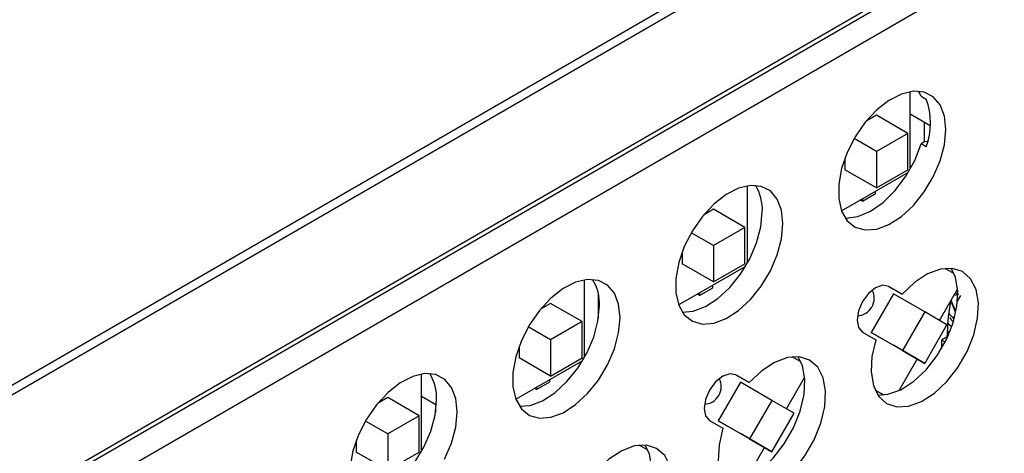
# Model space of a CAD drawing. Header units: millimetres. Extents: x 7187 to 8806, y -3756 to -2918.
# Tile 83 of 250: x 7735 to 7819, y -3641 to -3604. Entities that reach past the tile are written whole.
import ezdxf

# ---------------------------------------------------------------- set-up
doc = ezdxf.new("R2010")
doc.units = ezdxf.units.MM
doc.header["$LTSCALE"] = 3

msp = doc.modelspace()

# ---------------------------------------------------------------- linework, layer by layer
at = {"linetype": 'Continuous', "lineweight": 30}
for p, q in [((7929.296, -3535.002), (7671.343, -3683.915)), ((7804.647, -3595.055), (7688.682, -3662)), ((7803.94, -3594.647), (7689.389, -3660.776)), ((7684.085, -3673.881), (7809.243, -3601.628)), ((7684.213, -3674.199), (7809.371, -3601.947)), ((7810.75, -3616.576), (7810.75, -3609.956)), ((7811.669, -3610.337), (7811.437, -3609.921)), ((7811.669, -3610.337), (7812.111, -3610.593)), ((7807.85, -3611.97), (7806.984, -3612.47)), ((7810.537, -3613.522), (7807.85, -3611.97)), ((7810.75, -3611.844), (7812.45, -3612.85)), ((7811.937, -3612.546), (7811.937, -3614.265)), ((7810.537, -3613.522), (7807.85, -3615.073)), ((7810.537, -3616.624), (7810.537, -3613.522)), ((7807.85, -3615.073), (7805.944, -3613.972)), ((7811.961, -3614.252), (7811.669, -3614.42)), ((7812.111, -3614.675), (7811.669, -3614.42)), ((7812.184, -3614.204), (7811.961, -3614.252)), ((7807.85, -3615.073), (7807.85, -3618.176)), ((7805.163, -3615.624), (7805.163, -3616.624)), ((7804.869, -3620.142), (7810.601, -3616.833)), ((7807.85, -3618.176), (7805.163, -3616.624)), ((7807.85, -3618.176), (7810.537, -3616.624)), ((7796.82, -3624.617), (7796.82, -3617.998)), ((7806.648, -3619.319), (7807.78, -3618.666)), ((7807.78, -3618.666), (7807.78, -3618.462)), ((7806.648, -3619.319), (7806.471, -3619.217)), ((7806.648, -3619.115), (7806.648, -3619.319)), ((7793.92, -3620.012), (7793.054, -3620.512)), ((7796.607, -3621.563), (7793.92, -3620.012)), ((7793.92, -3623.114), (7792.014, -3622.014)), ((7796.607, -3621.563), (7793.92, -3623.114)), ((7796.607, -3624.666), (7796.607, -3621.563)), ((7793.92, -3623.114), (7793.92, -3626.217)), ((7791.233, -3623.666), (7791.233, -3624.666)), ((7793.92, -3626.217), (7791.233, -3624.666)), ((7793.92, -3626.217), (7796.607, -3624.666)), ((7790.939, -3628.184), (7796.671, -3624.875)), ((7814.469, -3625.481), (7813.736, -3625.057)), ((7782.89, -3632.659), (7782.89, -3626.039)), ((7793.85, -3626.708), (7793.85, -3626.503)), ((7784.077, -3629.324), (7784.077, -3627.291)), ((7792.718, -3627.361), (7792.541, -3627.259)), ((7792.718, -3627.361), (7793.85, -3626.708)), ((7792.718, -3627.157), (7792.718, -3627.361)), ((7809.3, -3627.23), (7807.4, -3630.521)), ((7808.897, -3626.593), (7810.063, -3627.266)), ((7810.063, -3627.266), (7808.912, -3626.601)), ((7811.987, -3628.781), (7809.3, -3627.23)), ((7813.25, -3629.511), (7814.797, -3626.832)), ((7814.891, -3627.292), (7814.488, -3627.366)), ((7814.621, -3627.136), (7814.815, -3627.248)), ((7815.032, -3627.373), (7814.763, -3627.849)), ((7779.99, -3628.054), (7779.124, -3628.554)), ((7782.677, -3629.605), (7779.99, -3628.054)), ((7814.601, -3628.698), (7814.233, -3627.808)), ((7814.251, -3627.916), (7814.592, -3628.766)), ((7811.987, -3628.781), (7810.087, -3632.072)), ((7813.887, -3629.878), (7811.987, -3628.781)), ((7782.677, -3629.605), (7779.99, -3631.156)), ((7782.677, -3632.708), (7782.677, -3629.605)), ((7811.987, -3633.169), (7813.887, -3629.878)), ((7813.897, -3629.702), (7814.249, -3630.005)), ((7814.446, -3629.181), (7814.548, -3629.24)), ((7779.99, -3631.156), (7778.084, -3630.055)), ((7806.662, -3630.498), (7807.813, -3631.163)), ((7807.4, -3630.521), (7809.3, -3631.618)), ((7810.087, -3632.072), (7807.4, -3630.521)), ((7814.1, -3630.57), (7813.991, -3630.435)), ((7779.99, -3631.156), (7779.99, -3634.259)), ((7813.958, -3630.883), (7813.422, -3631.192)), ((7813.723, -3631.366), (7813.422, -3631.192)), ((7813.422, -3631.192), (7813.422, -3631.912)), ((7777.303, -3631.708), (7777.303, -3632.708)), ((7811.987, -3633.169), (7809.3, -3631.618)), ((7810.087, -3632.072), (7811.987, -3633.169)), ((7777.009, -3636.225), (7782.741, -3632.916)), ((7779.99, -3634.259), (7777.303, -3632.708)), ((7779.99, -3634.259), (7782.677, -3632.708)), ((7801.388, -3633.032), (7800.655, -3632.609)), ((7809.803, -3635.48), (7811.35, -3632.802)), ((7768.96, -3640.701), (7768.96, -3634.081)), ((7778.788, -3635.403), (7779.92, -3634.749)), ((7779.92, -3634.749), (7779.92, -3634.545)), ((7796.218, -3634.782), (7794.318, -3638.073)), ((7795.816, -3634.145), (7796.981, -3634.818)), ((7796.981, -3634.818), (7795.83, -3634.153)), ((7798.905, -3636.333), (7796.218, -3634.782)), ((7800.169, -3637.062), (7801.715, -3634.384)), ((7778.788, -3635.403), (7778.611, -3635.3)), ((7778.788, -3635.198), (7778.788, -3635.403)), ((7807.737, -3635.45), (7808.469, -3635.873)), ((7808.469, -3635.873), (7807.737, -3635.451)), ((7766.06, -3636.095), (7765.194, -3636.595)), ((7768.747, -3637.646), (7766.06, -3636.095)), ((7768.96, -3635.969), (7770.219, -3636.714)), ((7798.905, -3636.333), (7797.005, -3639.624)), ((7800.805, -3637.43), (7798.905, -3636.333)), ((7770.147, -3636.671), (7770.147, -3637.365)), ((7798.905, -3640.721), (7800.805, -3637.43)), ((7766.06, -3639.198), (7764.154, -3638.097)), ((7768.747, -3637.646), (7766.06, -3639.198)), ((7768.747, -3640.749), (7768.747, -3637.646)), ((7793.58, -3638.05), (7794.731, -3638.715)), ((7794.318, -3638.073), (7796.218, -3639.17)), ((7797.005, -3639.624), (7794.318, -3638.073)), ((7763.373, -3639.749), (7763.373, -3640.749)), ((7766.06, -3639.198), (7766.06, -3642.3)), ((7798.905, -3640.721), (7796.218, -3639.17)), ((7797.005, -3639.624), (7798.905, -3640.721)), ((7766.06, -3642.3), (7763.373, -3640.749)), ((7766.06, -3642.3), (7768.747, -3640.749)), ((7788.306, -3640.584), (7787.573, -3640.161)), ((7796.722, -3643.032), (7798.269, -3640.353))]:
    msp.add_line(p, q, dxfattribs=at)
at = {"linetype": 'Continuous', "lineweight": 30, "flags": 128}
for points in [[(7813.79, -3613.195), (7813.666, -3612.043), (7813.301, -3611.095), (7812.715, -3610.404), (7811.939, -3610.007), (7811.014, -3609.924), (7809.992, -3610.161), (7808.927, -3610.704), (7807.876, -3611.525), (7806.896, -3612.579), (7806.04, -3613.809), (7805.354, -3615.149), (7804.875, -3616.527), (7804.629, -3617.868), (7804.629, -3619.1), (7804.875, -3620.157), (7805.354, -3620.982), (7806.04, -3621.53), (7806.896, -3621.772), (7807.876, -3621.694), (7808.927, -3621.301), (7809.992, -3620.615), (7811.014, -3619.671), (7811.939, -3618.521), (7812.715, -3617.228), (7813.301, -3615.859), (7813.666, -3614.491), (7813.79, -3613.195)], [(7805.183, -3620.755), (7805.239, -3620.759), (7806.257, -3620.636), (7807.342, -3620.183), (7808.432, -3619.426), (7809.464, -3618.408), (7810.381, -3617.187), (7811.13, -3615.832), (7811.669, -3614.42)], [(7799.86, -3621.237), (7799.736, -3620.084), (7799.371, -3619.137), (7798.785, -3618.446), (7798.009, -3618.048), (7797.084, -3617.966), (7796.062, -3618.203), (7794.997, -3618.746), (7793.946, -3619.567), (7792.966, -3620.62), (7792.11, -3621.85), (7791.424, -3623.19), (7790.945, -3624.568), (7790.699, -3625.909), (7790.699, -3627.142), (7790.945, -3628.199), (7791.424, -3629.023), (7792.11, -3629.572), (7792.966, -3629.813), (7793.946, -3629.736), (7794.997, -3629.343), (7796.062, -3628.656), (7797.084, -3627.713), (7798.009, -3626.563), (7798.785, -3625.269), (7799.371, -3623.901), (7799.736, -3622.532), (7799.86, -3621.237)], [(7791.253, -3628.797), (7792.178, -3628.715), (7793.229, -3628.322), (7794.294, -3627.636), (7795.317, -3626.692), (7796.241, -3625.542), (7797.017, -3624.249), (7797.603, -3622.881), (7797.968, -3621.512), (7798.092, -3620.216)], [(7807.813, -3631.163), (7807.473, -3632.581), (7807.397, -3633.906), (7807.59, -3635.059), (7808.04, -3635.973), (7808.72, -3636.595), (7809.592, -3636.888), (7810.604, -3636.835), (7811.697, -3636.44), (7812.807, -3635.724), (7813.868, -3634.732), (7814.82, -3633.519), (7815.606, -3632.158), (7816.18, -3630.727), (7816.509, -3629.311), (7816.574, -3627.992), (7816.37, -3626.848), (7815.91, -3625.945), (7815.22, -3625.337), (7814.342, -3625.058), (7813.325, -3625.125), (7812.23, -3625.535), (7811.121, -3626.262), (7810.063, -3627.266)], [(7807.976, -3635.882), (7808.836, -3635.815), (7809.929, -3635.419), (7811.039, -3634.704), (7812.101, -3633.711), (7813.052, -3632.498), (7813.838, -3631.137), (7814.413, -3629.706), (7814.742, -3628.29), (7814.806, -3626.972), (7814.602, -3625.827), (7814.23, -3625.048)], [(7785.93, -3629.278), (7785.806, -3628.126), (7785.441, -3627.179), (7784.855, -3626.488), (7784.079, -3626.09), (7783.154, -3626.007), (7782.132, -3626.244), (7781.067, -3626.788), (7780.016, -3627.608), (7779.036, -3628.662), (7778.18, -3629.892), (7777.494, -3631.232), (7777.015, -3632.61), (7776.769, -3633.951), (7776.769, -3635.183), (7777.015, -3636.24), (7777.494, -3637.065), (7778.18, -3637.613), (7779.036, -3637.855), (7780.016, -3637.777), (7781.067, -3637.385), (7782.132, -3636.698), (7783.154, -3635.754), (7784.079, -3634.605), (7784.855, -3633.311), (7785.441, -3631.943), (7785.806, -3630.574), (7785.93, -3629.278)], [(7808.912, -3626.601), (7808.396, -3626.501), (7807.787, -3626.713), (7807.178, -3627.204), (7806.662, -3627.9), (7806.317, -3628.695), (7806.196, -3629.468), (7806.317, -3630.101), (7806.662, -3630.498)], [(7813.898, -3631.013), (7814.022, -3629.156), (7814.209, -3627.891)], [(7777.323, -3636.839), (7778.248, -3636.757), (7779.299, -3636.364), (7780.364, -3635.677), (7781.387, -3634.734), (7782.311, -3633.584), (7783.087, -3632.29), (7783.673, -3630.922), (7784.038, -3629.553), (7784.162, -3628.258)], [(7814.509, -3629.384), (7814.241, -3629.118), (7814.054, -3628.896)], [(7794.731, -3638.715), (7794.392, -3640.133), (7794.316, -3641.458), (7794.508, -3642.611), (7794.958, -3643.525), (7795.639, -3644.146), (7796.511, -3644.44), (7797.523, -3644.387), (7798.615, -3643.991), (7799.725, -3643.276), (7800.787, -3642.283), (7801.739, -3641.071), (7802.525, -3639.709), (7803.099, -3638.279), (7803.428, -3636.863), (7803.493, -3635.544), (7803.289, -3634.4), (7802.829, -3633.497), (7802.139, -3632.888), (7801.26, -3632.61), (7800.244, -3632.677), (7799.149, -3633.086), (7798.04, -3633.814), (7796.981, -3634.818)], [(7794.894, -3643.434), (7795.755, -3643.366), (7796.848, -3642.971), (7797.957, -3642.256), (7799.019, -3641.263), (7799.971, -3640.05), (7800.757, -3638.689), (7801.331, -3637.258), (7801.66, -3635.842), (7801.725, -3634.523), (7801.521, -3633.379), (7801.149, -3632.6)], [(7772, -3637.32), (7771.876, -3636.168), (7771.511, -3635.22), (7770.925, -3634.529), (7770.149, -3634.132), (7769.224, -3634.049), (7768.202, -3634.286), (7767.137, -3634.829), (7766.086, -3635.65), (7765.106, -3636.704), (7764.25, -3637.934), (7763.564, -3639.274), (7763.085, -3640.651), (7762.839, -3641.993)], [(7795.83, -3634.153), (7795.314, -3634.053), (7794.705, -3634.264), (7794.097, -3634.756), (7793.58, -3635.452), (7793.236, -3636.247), (7793.114, -3637.02), (7793.236, -3637.653), (7793.58, -3638.05)], [(7763.393, -3644.88), (7764.318, -3644.798), (7765.369, -3644.406), (7766.434, -3643.719), (7767.457, -3642.775), (7768.381, -3641.626), (7769.157, -3640.332), (7769.743, -3638.964), (7770.108, -3637.595), (7770.232, -3636.3)], [(7770.925, -3641.352), (7771.511, -3639.984), (7771.876, -3638.616), (7772, -3637.32)], [(7781.65, -3646.267), (7781.31, -3647.685), (7781.234, -3649.009), (7781.427, -3650.162), (7781.877, -3651.076), (7782.557, -3651.698), (7783.429, -3651.991), (7784.441, -3651.939), (7785.534, -3651.543), (7786.644, -3650.828), (7787.705, -3649.835), (7788.657, -3648.622), (7789.443, -3647.261), (7790.017, -3645.83), (7790.347, -3644.414), (7790.411, -3643.096), (7790.207, -3641.951), (7789.747, -3641.049), (7789.057, -3640.44), (7788.179, -3640.161), (7787.162, -3640.229), (7786.067, -3640.638), (7784.958, -3641.366), (7783.9, -3642.369)], [(7781.813, -3650.986), (7782.673, -3650.918), (7783.766, -3650.523), (7784.876, -3649.808), (7785.938, -3648.815), (7786.889, -3647.602), (7787.675, -3646.241), (7788.25, -3644.81), (7788.579, -3643.394), (7788.643, -3642.075), (7788.439, -3640.931), (7788.067, -3640.151)]]:
    msp.add_lwpolyline(points, dxfattribs=at)
at = {"linetype": 'Continuous', "lineweight": 30}
msp.add_polyline3d([(7814.133, -3629.246, 0), (7814.133, -3629.246, 0), (7814.133, -3629.246, 0), (7814.133, -3629.246, 0), (7814.133, -3629.256, 0), (7814.133, -3629.256, 0), (7814.133, -3629.256, 0), (7814.143, -3629.266, 0), (7814.143, -3629.266, 0), (7814.143, -3629.266, 0), (7814.143, -3629.266, 0), (7814.143, -3629.276, 0), (7814.143, -3629.276, 0), (7814.143, -3629.276, 0), (7814.153, -3629.286, 0), (7814.153, -3629.286, 0), (7814.153, -3629.286, 0), (7814.153, -3629.286, 0), (7814.153, -3629.296, 0), (7814.153, -3629.296, 0), (7814.153, -3629.296, 0), (7814.163, -3629.296, 0), (7814.163, -3629.306, 0), (7814.163, -3629.306, 0), (7814.163, -3629.306, 0), (7814.163, -3629.316, 0), (7814.163, -3629.316, 0), (7814.163, -3629.316, 0), (7814.173, -3629.316, 0), (7814.173, -3629.326, 0), (7814.173, -3629.326, 0), (7814.173, -3629.326, 0), (7814.173, -3629.326, 0), (7814.173, -3629.336, 0), (7814.173, -3629.336, 0), (7814.183, -3629.336, 0), (7814.183, -3629.346, 0), (7814.183, -3629.346, 0), (7814.183, -3629.346, 0), (7814.183, -3629.346, 0), (7814.183, -3629.356, 0), (7814.193, -3629.356, 0), (7814.193, -3629.356, 0), (7814.193, -3629.356, 0), (7814.193, -3629.366, 0), (7814.193, -3629.366, 0), (7814.193, -3629.366, 0), (7814.193, -3629.366, 0), (7814.203, -3629.376, 0), (7814.203, -3629.376, 0), (7814.203, -3629.376, 0), (7814.203, -3629.376, 0), (7814.203, -3629.386, 0), (7814.203, -3629.386, 0), (7814.213, -3629.386, 0), (7814.213, -3629.396, 0), (7814.213, -3629.396, 0), (7814.213, -3629.396, 0), (7814.213, -3629.396, 0), (7814.213, -3629.406, 0), (7814.223, -3629.406, 0), (7814.223, -3629.406, 0), (7814.223, -3629.406, 0), (7814.223, -3629.416, 0), (7814.223, -3629.416, 0), (7814.223, -3629.416, 0), (7814.233, -3629.416, 0), (7814.233, -3629.416, 0), (7814.233, -3629.426, 0), (7814.233, -3629.426, 0), (7814.233, -3629.426, 0), (7814.233, -3629.426, 0), (7814.243, -3629.436, 0), (7814.243, -3629.436, 0), (7814.243, -3629.436, 0), (7814.243, -3629.436, 0), (7814.243, -3629.446, 0), (7814.243, -3629.446, 0), (7814.253, -3629.446, 0), (7814.253, -3629.446, 0), (7814.253, -3629.456, 0), (7814.253, -3629.456, 0), (7814.253, -3629.456, 0), (7814.263, -3629.456, 0), (7814.263, -3629.456, 0), (7814.263, -3629.466, 0), (7814.263, -3629.466, 0), (7814.263, -3629.466, 0), (7814.263, -3629.466, 0), (7814.273, -3629.466, 0), (7814.273, -3629.476, 0), (7814.273, -3629.476, 0), (7814.273, -3629.476, 0), (7814.273, -3629.476, 0), (7814.283, -3629.486, 0), (7814.283, -3629.486, 0), (7814.283, -3629.486, 0), (7814.283, -3629.486, 0), (7814.283, -3629.486, 0), (7814.293, -3629.496, 0), (7814.293, -3629.496, 0), (7814.293, -3629.496, 0), (7814.293, -3629.496, 0), (7814.293, -3629.496, 0), (7814.303, -3629.506, 0), (7814.303, -3629.506, 0), (7814.303, -3629.506, 0), (7814.303, -3629.506, 0), (7814.303, -3629.506, 0), (7814.313, -3629.506, 0), (7814.313, -3629.516, 0), (7814.313, -3629.516, 0), (7814.313, -3629.516, 0), (7814.313, -3629.516, 0), (7814.323, -3629.516, 0), (7814.323, -3629.526, 0), (7814.323, -3629.526, 0), (7814.323, -3629.526, 0), (7814.333, -3629.526, 0), (7814.333, -3629.526, 0), (7814.333, -3629.526, 0), (7814.333, -3629.536, 0), (7814.333, -3629.536, 0), (7814.343, -3629.536, 0), (7814.343, -3629.536, 0), (7814.343, -3629.536, 0), (7814.343, -3629.536, 0), (7814.353, -3629.546, 0), (7814.353, -3629.546, 0), (7814.353, -3629.546, 0), (7814.353, -3629.546, 0), (7814.353, -3629.546, 0), (7814.363, -3629.546, 0), (7814.363, -3629.556, 0), (7814.363, -3629.556, 0), (7814.363, -3629.556, 0), (7814.373, -3629.556, 0), (7814.373, -3629.556, 0), (7814.373, -3629.556, 0), (7814.373, -3629.556, 0), (7814.383, -3629.566, 0), (7814.383, -3629.566, 0), (7814.383, -3629.566, 0), (7814.383, -3629.566, 0), (7814.383, -3629.566, 0), (7814.393, -3629.566, 0), (7814.393, -3629.576, 0), (7814.393, -3629.576, 0), (7814.393, -3629.576, 0), (7814.403, -3629.576, 0), (7814.403, -3629.576, 0), (7814.403, -3629.576, 0), (7814.403, -3629.576, 0), (7814.413, -3629.586, 0), (7814.413, -3629.586, 0), (7814.413, -3629.586, 0), (7814.413, -3629.586, 0), (7814.423, -3629.586, 0), (7814.423, -3629.586, 0), (7814.423, -3629.586, 0)], dxfattribs=at)
for centre, radius, start, end in [((7806.453, -3612.634), 6.015, 340.1598, 19.8402), ((7794.264, -3620.007), 3.834, 356.87793, 32.22823), ((7780.334, -3628.049), 3.834, 356.87884, 32.22732), ((7806.161, -3627.611), 1.5, 272.41689, 27.58848), ((7766.404, -3636.091), 3.834, 356.87884, 32.22732), ((7793.079, -3635.163), 1.5, 272.41689, 27.58849)]:
    msp.add_arc(centre, radius, start, end, dxfattribs=at)

doc.saveas('drawing.dxf')
